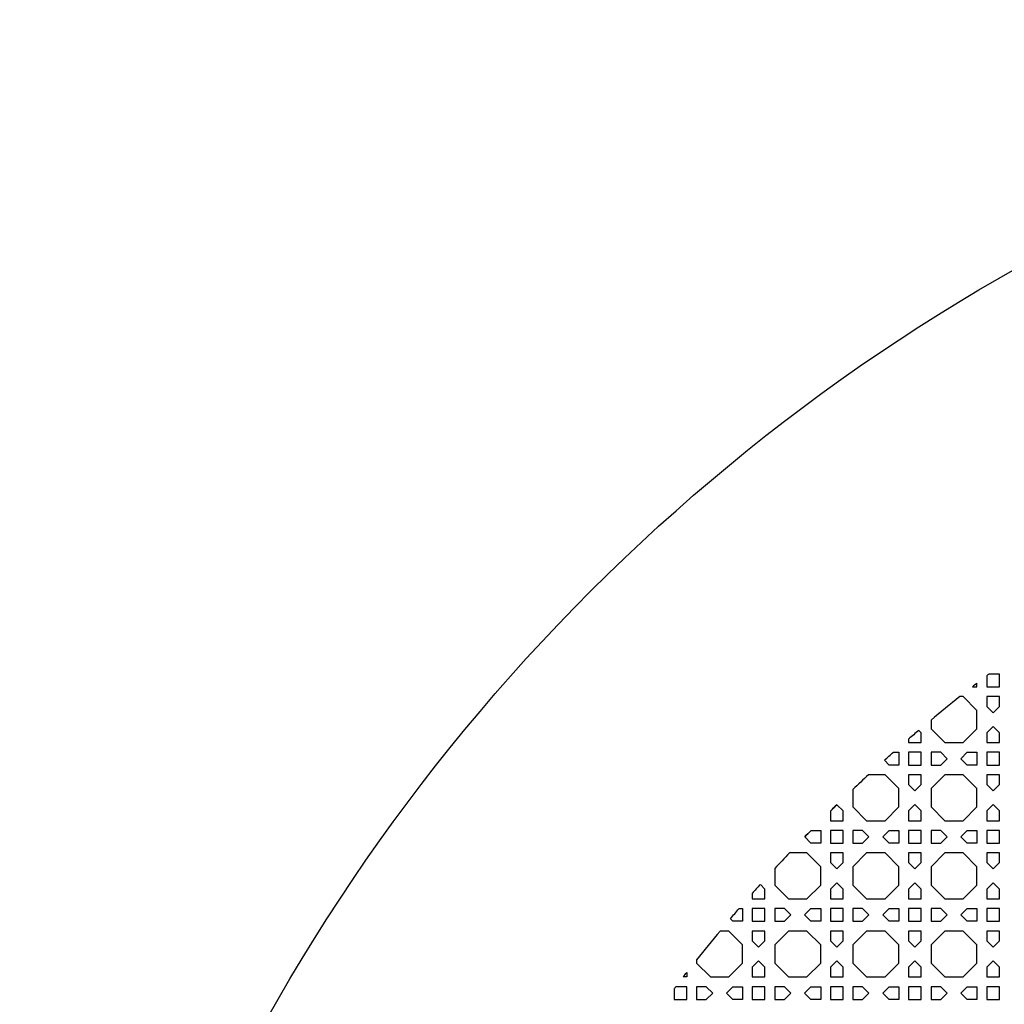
# Model space of a CAD drawing. Header units: millimetres. Extents: x 1204 to 5247, y 17 to 1217.
# Tile 31 of 53: x 4047 to 4350, y 914 to 1217. Entities that reach past the tile are written whole.
import ezdxf

# ---------------------------------------------------------------- set-up
doc = ezdxf.new("R2010")
doc.units = ezdxf.units.MM
doc.header["$LTSCALE"] = 50
doc.layers.add('PATTERN', color=252, linetype='Continuous', true_color=0x696969)
doc.layers.add('PERIMETRO', color=7, linetype='Continuous', true_color=0x000000)

msp = doc.modelspace()

# ---------------------------------------------------------------- linework, layer by layer
at = {"layer": 'PATTERN'}
for points in [[(4344.29, 1015.17), (4344.29, 1011.77), (4348.2, 1011.77), (4348.2, 1015.68), (4344.96, 1015.68)], [(4339.87, 1011.77), (4341.29, 1011.77), (4341.29, 1012.87)], [(4327.16, 1001.55), (4327.16, 998.87), (4331.39, 994.64), (4337.06, 994.64), (4341.29, 998.87), (4341.29, 1004.54), (4337.06, 1008.77), (4336.05, 1008.77)], [(4320.25, 995.7), (4320.25, 994.64), (4324.16, 994.64), (4324.16, 997.63), (4323.39, 998.39)], [(4315.59, 991.64), (4317.25, 991.64), (4317.25, 987.73), (4314.26, 987.73), (4312.82, 989.17)], [(4303.11, 980.22), (4303.11, 974.83), (4307.35, 970.59), (4313.01, 970.59), (4317.25, 974.83), (4317.25, 980.49), (4313.01, 984.73), (4307.94, 984.73)], [(4296.21, 973.56), (4296.21, 970.59), (4300.11, 970.59), (4300.11, 973.59), (4298.2, 975.51)], [(4290.22, 967.59), (4293.21, 967.59), (4293.21, 963.69), (4290.22, 963.69), (4288.3, 965.61)], [(4279.07, 955.86), (4279.07, 950.79), (4283.31, 946.55), (4288.97, 946.55), (4293.21, 950.79), (4293.21, 956.45), (4288.97, 960.69), (4283.58, 960.69)], [(4272.17, 948.21), (4272.17, 946.55), (4276.07, 946.55), (4276.07, 949.55), (4274.64, 950.98)], [(4268.1, 943.55), (4269.17, 943.55), (4269.17, 939.65), (4266.17, 939.65), (4265.41, 940.41)], [(4255.03, 927.75), (4255.03, 926.75), (4259.27, 922.51), (4264.93, 922.51), (4269.17, 926.75), (4269.17, 932.41), (4264.93, 936.65), (4262.25, 936.65)], [(4252.03, 923.93), (4252.03, 922.51), (4250.93, 922.51)], [(4248.13, 918.84), (4248.13, 915.61), (4252.03, 915.61), (4252.03, 919.51), (4248.63, 919.51)]]:
    msp.add_lwpolyline(points, dxfattribs=at)
for points in [[(4348.2, 1005.78), (4348.2, 1008.77), (4344.29, 1008.77), (4344.29, 1005.78), (4346.24, 1003.83)], [(4344.29, 997.63), (4344.29, 994.64), (4348.2, 994.64), (4348.2, 997.63), (4346.24, 999.58)], [(4320.25, 987.73), (4324.16, 987.73), (4324.16, 991.64), (4320.25, 991.64)], [(4330.15, 991.64), (4327.16, 991.64), (4327.16, 987.73), (4330.15, 987.73), (4332.1, 989.68)], [(4341.29, 987.73), (4338.3, 987.73), (4336.35, 989.68), (4338.3, 991.64), (4341.29, 991.64)], [(4344.29, 987.73), (4348.2, 987.73), (4348.2, 991.64), (4344.29, 991.64)], [(4324.16, 981.74), (4324.16, 984.73), (4320.25, 984.73), (4320.25, 981.74), (4322.2, 979.78)], [(4331.39, 984.73), (4327.16, 980.49), (4327.16, 974.83), (4331.39, 970.59), (4337.06, 970.59), (4341.29, 974.83), (4341.29, 980.49), (4337.06, 984.73)], [(4348.2, 981.74), (4348.2, 984.73), (4344.29, 984.73), (4344.29, 981.74), (4346.24, 979.78)], [(4320.25, 973.59), (4320.25, 970.59), (4324.16, 970.59), (4324.16, 973.59), (4322.2, 975.54)], [(4344.29, 973.59), (4344.29, 970.59), (4348.2, 970.59), (4348.2, 973.59), (4346.24, 975.54)], [(4296.21, 963.69), (4300.11, 963.69), (4300.11, 967.59), (4296.21, 967.59)], [(4306.11, 967.59), (4303.11, 967.59), (4303.11, 963.69), (4306.11, 963.69), (4308.06, 965.64)], [(4317.25, 963.69), (4314.26, 963.69), (4312.3, 965.64), (4314.26, 967.59), (4317.25, 967.59)], [(4320.25, 963.69), (4324.16, 963.69), (4324.16, 967.59), (4320.25, 967.59)], [(4330.15, 967.59), (4327.16, 967.59), (4327.16, 963.69), (4330.15, 963.69), (4332.1, 965.64)], [(4341.29, 963.69), (4338.3, 963.69), (4336.35, 965.64), (4338.3, 967.59), (4341.29, 967.59)], [(4344.29, 963.69), (4348.2, 963.69), (4348.2, 967.59), (4344.29, 967.59)], [(4300.11, 957.69), (4300.11, 960.69), (4296.21, 960.69), (4296.21, 957.69), (4298.16, 955.74)], [(4307.35, 960.69), (4303.11, 956.45), (4303.11, 950.79), (4307.35, 946.55), (4313.01, 946.55), (4317.25, 950.79), (4317.25, 956.45), (4313.01, 960.69)], [(4324.16, 957.69), (4324.16, 960.69), (4320.25, 960.69), (4320.25, 957.69), (4322.2, 955.74)], [(4331.39, 960.69), (4327.16, 956.45), (4327.16, 950.79), (4331.39, 946.55), (4337.06, 946.55), (4341.29, 950.79), (4341.29, 956.45), (4337.06, 960.69)], [(4348.2, 957.69), (4348.2, 960.69), (4344.29, 960.69), (4344.29, 957.69), (4346.24, 955.74)], [(4296.21, 949.55), (4296.21, 946.55), (4300.11, 946.55), (4300.11, 949.55), (4298.16, 951.5)], [(4320.25, 949.55), (4320.25, 946.55), (4324.16, 946.55), (4324.16, 949.55), (4322.2, 951.5)], [(4344.29, 949.55), (4344.29, 946.55), (4348.2, 946.55), (4348.2, 949.55), (4346.24, 951.5)], [(4276.07, 943.55), (4272.17, 943.55), (4272.17, 939.65), (4276.07, 939.65)], [(4282.07, 943.55), (4279.07, 943.55), (4279.07, 939.65), (4282.07, 939.65), (4284.02, 941.6)], [(4293.21, 939.65), (4290.22, 939.65), (4288.26, 941.6), (4290.22, 943.55), (4293.21, 943.55)], [(4300.11, 943.55), (4296.21, 943.55), (4296.21, 939.65), (4300.11, 939.65)], [(4306.11, 943.55), (4303.11, 943.55), (4303.11, 939.65), (4306.11, 939.65), (4308.06, 941.6)], [(4317.25, 939.65), (4314.26, 939.65), (4312.3, 941.6), (4314.26, 943.55), (4317.25, 943.55)], [(4324.16, 943.55), (4320.25, 943.55), (4320.25, 939.65), (4324.16, 939.65)], [(4330.15, 943.55), (4327.16, 943.55), (4327.16, 939.65), (4330.15, 939.65), (4332.1, 941.6)], [(4341.29, 939.65), (4338.3, 939.65), (4336.35, 941.6), (4338.3, 943.55), (4341.29, 943.55)], [(4348.2, 943.55), (4344.29, 943.55), (4344.29, 939.65), (4348.2, 939.65)], [(4276.07, 933.65), (4276.07, 936.65), (4272.17, 936.65), (4272.17, 933.65), (4274.12, 931.7)], [(4283.31, 922.51), (4288.97, 922.51), (4293.21, 926.75), (4293.21, 932.41), (4288.97, 936.65), (4283.31, 936.65), (4279.07, 932.41), (4279.07, 926.75)], [(4300.11, 933.65), (4300.11, 936.65), (4296.21, 936.65), (4296.21, 933.65), (4298.16, 931.7)], [(4307.35, 936.65), (4303.11, 932.41), (4303.11, 926.75), (4307.35, 922.51), (4313.01, 922.51), (4317.25, 926.75), (4317.25, 932.41), (4313.01, 936.65)], [(4324.16, 933.65), (4324.16, 936.65), (4320.25, 936.65), (4320.25, 933.65), (4322.2, 931.7)], [(4331.39, 936.65), (4327.16, 932.41), (4327.16, 926.75), (4331.39, 922.51), (4337.06, 922.51), (4341.29, 926.75), (4341.29, 932.41), (4337.06, 936.65)], [(4348.2, 933.65), (4348.2, 936.65), (4344.29, 936.65), (4344.29, 933.65), (4346.24, 931.7)], [(4272.17, 922.51), (4276.07, 922.51), (4276.07, 925.5), (4274.12, 927.46), (4272.17, 925.5)], [(4296.21, 925.5), (4296.21, 922.51), (4300.11, 922.51), (4300.11, 925.5), (4298.16, 927.46)], [(4320.25, 925.5), (4320.25, 922.51), (4324.16, 922.51), (4324.16, 925.5), (4322.2, 927.46)], [(4344.29, 925.5), (4344.29, 922.51), (4348.2, 922.51), (4348.2, 925.5), (4346.24, 927.46)], [(4258.02, 919.51), (4255.03, 919.51), (4255.03, 915.61), (4258.02, 915.61), (4259.98, 917.56)], [(4269.17, 915.61), (4266.17, 915.61), (4264.22, 917.56), (4266.17, 919.51), (4269.17, 919.51)], [(4276.07, 915.61), (4276.07, 919.51), (4272.17, 919.51), (4272.17, 915.61)], [(4282.07, 919.51), (4279.07, 919.51), (4279.07, 915.61), (4282.07, 915.61), (4284.02, 917.56)], [(4293.21, 915.61), (4290.22, 915.61), (4288.26, 917.56), (4290.22, 919.51), (4293.21, 919.51)], [(4300.11, 919.51), (4296.21, 919.51), (4296.21, 915.61), (4300.11, 915.61)], [(4306.11, 919.51), (4303.11, 919.51), (4303.11, 915.61), (4306.11, 915.61), (4308.06, 917.56)], [(4317.25, 915.61), (4314.26, 915.61), (4312.3, 917.56), (4314.26, 919.51), (4317.25, 919.51)], [(4324.16, 919.51), (4320.25, 919.51), (4320.25, 915.61), (4324.16, 915.61)], [(4330.15, 919.51), (4327.16, 919.51), (4327.16, 915.61), (4330.15, 915.61), (4332.1, 917.56)], [(4341.29, 915.61), (4338.3, 915.61), (4336.35, 917.56), (4338.3, 919.51), (4341.29, 919.51)], [(4348.2, 919.51), (4344.29, 919.51), (4344.29, 915.61), (4348.2, 915.61)]]:
    msp.add_lwpolyline(points, close=True, dxfattribs=at)
for centre, start, end in [((4646.76, 617.04), 127.129, 127.225), ((4646.76, 617.04), 127.6579, 127.8643), ((4646.76, 617.04), 128.4209, 129.7335), ((4646.76, 617.04), 130.2965, 130.7704), ((4646.76, 617.04), 132.6604, 133.4168), ((4646.77, 617.04), 134.1978, 134.5163), ((4646.76, 617.04), 135.4837, 135.8022), ((4646.76, 617.04), 136.5832, 137.3396), ((4646.76, 617.04), 138.0955, 138.5208), ((4646.76, 617.04), 140.2665, 141.5791), ((4646.76, 617.04), 142.775, 142.871)]:
    msp.add_arc(centre, 500, start, end, dxfattribs=at)
at = {"layer": 'PATTERN', "extrusion": (0, 0, -1)}
for start, end in [(48.0955, 48.5208), (45.4837, 45.8022), (44.1978, 44.5163), (40.2965, 40.7704), (37.6579, 37.8643)]:
    msp.add_arc((-4646.76, 617.04), 500, start, end, dxfattribs=at)
at = {"layer": 'PERIMETRO'}
msp.add_circle((4646.76, 617.04), 600, dxfattribs=at)

doc.saveas('drawing.dxf')
